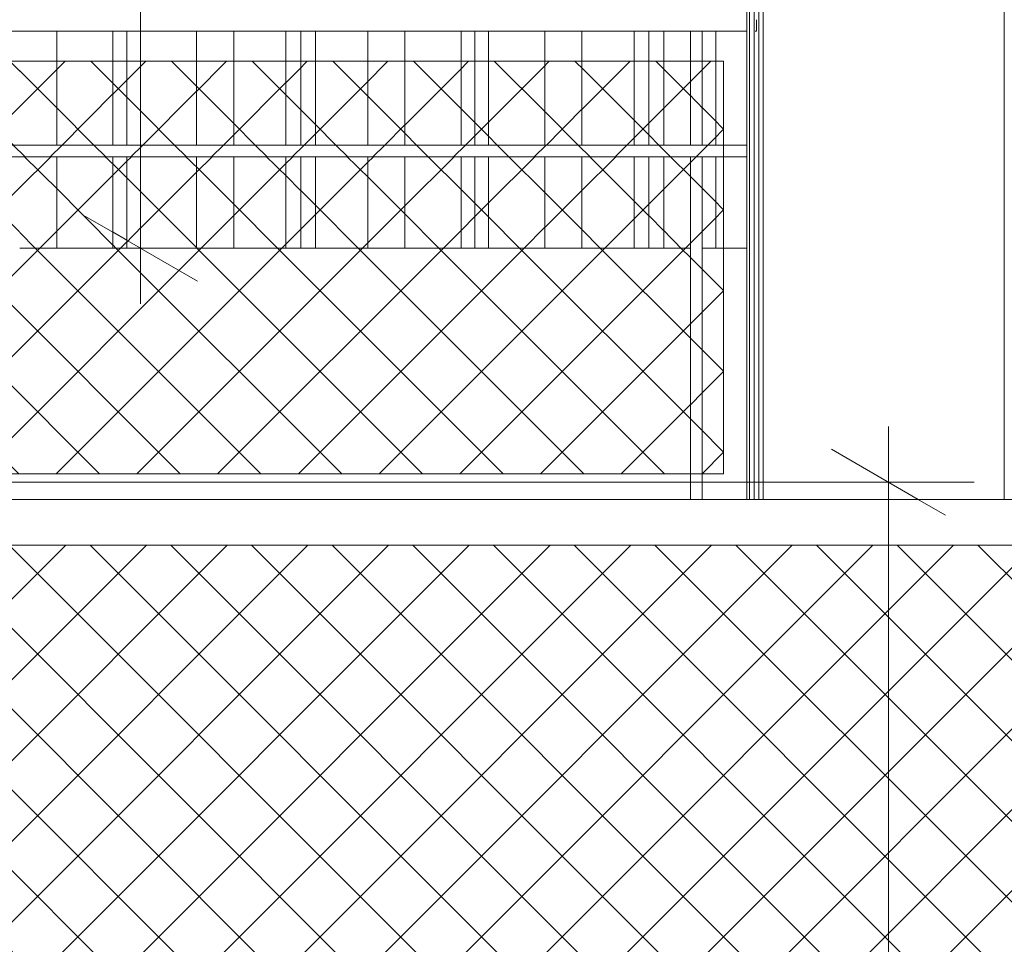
# Model space of a CAD drawing. Header units: millimetres. Extents: x 0 to 1917, y 0 to 847.
# Tile 129 of 230: x 825 to 842, y 697 to 713. Entities that reach past the tile are written whole.
import ezdxf

# ---------------------------------------------------------------- set-up
doc = ezdxf.new("R2010")
doc.units = ezdxf.units.MM
doc.header["$MEASUREMENT"] = 0
doc.set_wipeout_variables(frame=1)
doc.linetypes.add('Wipeout_Contour', pattern=[1000, 0, -1000])
for name, color, linetype in [('Cota.2D', 7, 'Continuous'), ('Interior - Mobiliário', 7, 'Continuous'), ('Linha & Trama.2D', 7, 'Continuous'), ('Parede.ARQ', 7, 'Continuous'), ('Pilar.ARQ', 7, 'Continuous')]:
    doc.layers.add(name, color=color, linetype=linetype)

msp = doc.modelspace()

# ---------------------------------------------------------------- wipeouts: each hides what was drawn before it
at = {"color": 254, "linetype": 'Wipeout_Contour', "lineweight": 0, "ltscale": 4393.598352}
msp.add_wipeout([(836.243, 710.888), (836.715, 710.888), (836.715, 712.888), (836.243, 712.888)], dxfattribs=at).dxf.layer = 'Interior - Mobiliário'
at = {"color": 254, "linetype": 'Wipeout_Contour', "lineweight": 0, "ltscale": 4396.490317}
msp.add_wipeout([(837.158, 712.888), (837.158, 710.888), (837.699, 710.888), (837.699, 712.888)], dxfattribs=at).dxf.layer = 'Interior - Mobiliário'
at = {"color": 254, "linetype": 'Wipeout_Contour', "lineweight": 0, "ltscale": 4388.417473}
msp.add_wipeout([(836.243, 709.088), (836.715, 709.088), (836.715, 710.688), (836.243, 710.688)], dxfattribs=at).dxf.layer = 'Interior - Mobiliário'
at = {"color": 254, "linetype": 'Wipeout_Contour', "lineweight": 0, "ltscale": 4391.312853}
msp.add_wipeout([(837.158, 709.088), (837.699, 709.088), (837.699, 710.688), (837.158, 710.688)], dxfattribs=at).dxf.layer = 'Interior - Mobiliário'
at = {"color": 254, "linetype": 'Wipeout_Contour', "lineweight": 0, "ltscale": 4337.345809}
msp.add_wipeout([(810.664, 663.088), (872.224, 663.088), (872.224, 703.888), (810.664, 703.888)], dxfattribs=at).dxf.layer = 'Interior - Mobiliário'
at = {"color": 254, "linetype": 'Wipeout_Contour', "lineweight": 0, "ltscale": 5639.83545}
msp.add_wipeout([(837.986, 783.464), (837.986, 704.688), (842.211, 704.688), (842.211, 783.506), (840.291, 783.713)], dxfattribs=at).dxf.layer = 'Pilar.ARQ'

# ---------------------------------------------------------------- next in the draw order: hatches: boundary and pattern name
at = {"layer": 'Interior - Mobiliário', "linetype": 'Continuous', "lineweight": 0}
h = msp.add_hatch(dxfattribs=at)
h.set_pattern_fill('GRELHA_5X5_DIAGONAL_0002', color=102, style=0, pattern_type=2)
h.set_pattern_definition([(45, (640.7151, 663.0876), (-0.7071068, 0.7071068), []), (135, (640.7151, 663.0876), (0.7071068, 0.7071068), [])])
h.paths.add_polyline_path([(810.664, 663.088), (872.224, 663.088), (872.224, 703.888), (810.664, 703.888)])

# ---------------------------------------------------------------- next in the draw order: linework, layer by layer
at = {"layer": 'Cota.2D', "color": 7, "linetype": 'Continuous', "lineweight": 0}
msp.add_line((840.183, 704.988), (840.183, 705.966), dxfattribs=at)

# ---------------------------------------------------------------- next in the draw order: wipeouts: each hides what was drawn before it
at = {"color": 254, "linetype": 'Wipeout_Contour', "lineweight": 0, "ltscale": 4392.483576}
msp.add_wipeout([(835.983, 712.888), (835.983, 710.888), (836.243, 710.888), (836.243, 712.888)], dxfattribs=at).dxf.layer = 'Interior - Mobiliário'
at = {"color": 254, "linetype": 'Wipeout_Contour', "lineweight": 0, "ltscale": 4395.296903}
msp.add_wipeout([(837.158, 712.888), (836.915, 712.888), (836.915, 710.888), (837.158, 710.888)], dxfattribs=at).dxf.layer = 'Interior - Mobiliário'
at = {"color": 254, "linetype": 'Wipeout_Contour', "lineweight": 0, "ltscale": 4387.301383}
msp.add_wipeout([(835.983, 710.688), (835.983, 709.088), (836.243, 709.088), (836.243, 710.688)], dxfattribs=at).dxf.layer = 'Interior - Mobiliário'
at = {"color": 254, "linetype": 'Wipeout_Contour', "lineweight": 0, "ltscale": 4390.11803}
msp.add_wipeout([(837.158, 710.688), (836.915, 710.688), (836.915, 709.088), (837.158, 709.088)], dxfattribs=at).dxf.layer = 'Interior - Mobiliário'
at = {"color": 254, "linetype": 'Wipeout_Contour', "lineweight": 0, "ltscale": 4483.312637}
msp.add_wipeout([(837.699, 704.688), (837.748, 704.688), (837.748, 783.438), (837.699, 783.433)], dxfattribs=at).dxf.layer = 'Pilar.ARQ'
at = {"color": 254, "linetype": 'Wipeout_Contour', "lineweight": 0, "ltscale": 4484.055735}
msp.add_wipeout([(837.934, 704.688), (837.986, 704.688), (837.986, 783.464), (837.934, 783.458)], dxfattribs=at).dxf.layer = 'Pilar.ARQ'

# ---------------------------------------------------------------- next in the draw order: wipeouts: each hides what was drawn before it
at = {"color": 254, "linetype": 'Wipeout_Contour', "lineweight": 0, "ltscale": 4391.691767}
msp.add_wipeout([(835.983, 712.888), (835.723, 712.888), (835.723, 710.888), (835.983, 710.888)], dxfattribs=at).dxf.layer = 'Interior - Mobiliário'
at = {"color": 254, "linetype": 'Wipeout_Contour', "lineweight": 0, "ltscale": 4386.508638}
msp.add_wipeout([(835.723, 709.088), (835.983, 709.088), (835.983, 710.688), (835.723, 710.688)], dxfattribs=at).dxf.layer = 'Interior - Mobiliário'
at = {"color": 254, "linetype": 'Wipeout_Contour', "lineweight": 0, "ltscale": 4483.473365}
msp.add_wipeout([(837.748, 704.688), (837.801, 704.688), (837.801, 783.444), (837.748, 783.438)], dxfattribs=at).dxf.layer = 'Pilar.ARQ'
at = {"color": 254, "linetype": 'Wipeout_Contour', "lineweight": 0, "ltscale": 4483.931399}
msp.add_wipeout([(837.907, 704.688), (837.934, 704.688), (837.934, 783.458), (837.907, 783.455)], dxfattribs=at).dxf.layer = 'Pilar.ARQ'

# ---------------------------------------------------------------- next in the draw order: wipeouts: each hides what was drawn before it
at = {"color": 254, "linetype": 'Wipeout_Contour', "lineweight": 0, "ltscale": 4389.90282}
msp.add_wipeout([(834.808, 712.888), (834.808, 710.888), (835.723, 710.888), (835.723, 712.888)], dxfattribs=at).dxf.layer = 'Interior - Mobiliário'
at = {"color": 254, "linetype": 'Wipeout_Contour', "lineweight": 0, "ltscale": 4384.717576}
msp.add_wipeout([(834.808, 709.088), (835.723, 709.088), (835.723, 710.688), (834.808, 710.688)], dxfattribs=at).dxf.layer = 'Interior - Mobiliário'
at = {"color": 254, "linetype": 'Wipeout_Contour', "lineweight": 0, "ltscale": 4483.59776}
msp.add_wipeout([(837.801, 704.688), (837.828, 704.688), (837.828, 783.446), (837.801, 783.444)], dxfattribs=at).dxf.layer = 'Pilar.ARQ'

# ---------------------------------------------------------------- next in the draw order: wipeouts: each hides what was drawn before it
at = {"color": 254, "linetype": 'Wipeout_Contour', "lineweight": 0, "ltscale": 4400.646771}
msp.add_wipeout([(837.846, 712.888), (837.868, 712.888), (837.868, 713.088), (837.846, 713.088)], dxfattribs=at).dxf.layer = 'Interior - Mobiliário'
at = {"color": 254, "linetype": 'Wipeout_Contour', "lineweight": 0, "ltscale": 4387.521153}
msp.add_wipeout([(834.158, 710.888), (834.808, 710.888), (834.808, 712.888), (834.158, 712.888)], dxfattribs=at).dxf.layer = 'Interior - Mobiliário'
at = {"color": 254, "linetype": 'Wipeout_Contour', "lineweight": 0, "ltscale": 4382.333091}
msp.add_wipeout([(834.808, 710.688), (834.158, 710.688), (834.158, 709.088), (834.808, 709.088)], dxfattribs=at).dxf.layer = 'Interior - Mobiliário'

# ---------------------------------------------------------------- next in the draw order: linework, layer by layer
at = {"layer": 'Interior - Mobiliário', "color": 124, "linetype": 'Continuous', "lineweight": 0}
for q in [(837.868, 713.088), (837.846, 712.888)]:
    msp.add_line((837.868, 712.888), q, dxfattribs=at)

# ---------------------------------------------------------------- next in the draw order: wipeouts: each hides what was drawn before it
at = {"color": 254, "linetype": 'Wipeout_Contour', "lineweight": 0, "ltscale": 4385.033874}
msp.add_wipeout([(834.158, 712.888), (833.173, 712.888), (833.173, 710.888), (834.158, 710.888)], dxfattribs=at).dxf.layer = 'Interior - Mobiliário'
at = {"color": 254, "linetype": 'Wipeout_Contour', "lineweight": 0, "ltscale": 4379.842865}
msp.add_wipeout([(833.173, 710.688), (833.173, 709.088), (834.158, 709.088), (834.158, 710.688)], dxfattribs=at).dxf.layer = 'Interior - Mobiliário'

# ---------------------------------------------------------------- next in the draw order: wipeouts: each hides what was drawn before it
at = {"color": 254, "linetype": 'Wipeout_Contour', "lineweight": 0, "ltscale": 4383.171182}
msp.add_wipeout([(833.173, 712.888), (832.933, 712.888), (832.933, 710.888), (833.173, 710.888)], dxfattribs=at).dxf.layer = 'Interior - Mobiliário'
at = {"color": 254, "linetype": 'Wipeout_Contour', "lineweight": 0, "ltscale": 4377.977968}
msp.add_wipeout([(833.173, 710.688), (832.933, 710.688), (832.933, 709.088), (833.173, 709.088)], dxfattribs=at).dxf.layer = 'Interior - Mobiliário'

# ---------------------------------------------------------------- next in the draw order: wipeouts: each hides what was drawn before it
at = {"color": 254, "linetype": 'Wipeout_Contour', "lineweight": 0, "ltscale": 4382.441409}
msp.add_wipeout([(832.933, 712.888), (832.693, 712.888), (832.693, 710.888), (832.933, 710.888)], dxfattribs=at).dxf.layer = 'Interior - Mobiliário'
at = {"color": 254, "linetype": 'Wipeout_Contour', "lineweight": 0, "ltscale": 4377.247327}
msp.add_wipeout([(832.933, 710.688), (832.693, 710.688), (832.693, 709.088), (832.933, 709.088)], dxfattribs=at).dxf.layer = 'Interior - Mobiliário'

# ---------------------------------------------------------------- next in the draw order: wipeouts: each hides what was drawn before it
at = {"color": 254, "linetype": 'Wipeout_Contour', "lineweight": 0, "ltscale": 4380.579203}
msp.add_wipeout([(831.708, 710.888), (832.693, 710.888), (832.693, 712.888), (831.708, 712.888)], dxfattribs=at).dxf.layer = 'Interior - Mobiliário'
at = {"color": 254, "linetype": 'Wipeout_Contour', "lineweight": 0, "ltscale": 4375.382912}
msp.add_wipeout([(831.708, 709.088), (832.693, 709.088), (832.693, 710.688), (831.708, 710.688)], dxfattribs=at).dxf.layer = 'Interior - Mobiliário'

# ---------------------------------------------------------------- next in the draw order: wipeouts: each hides what was drawn before it
at = {"color": 254, "linetype": 'Wipeout_Contour', "lineweight": 0, "ltscale": 4378.094889}
msp.add_wipeout([(831.058, 710.888), (831.708, 710.888), (831.708, 712.888), (831.058, 712.888)], dxfattribs=at).dxf.layer = 'Interior - Mobiliário'
at = {"color": 254, "linetype": 'Wipeout_Contour', "lineweight": 0, "ltscale": 4372.895645}
msp.add_wipeout([(831.708, 710.688), (831.058, 710.688), (831.058, 709.088), (831.708, 709.088)], dxfattribs=at).dxf.layer = 'Interior - Mobiliário'

# ---------------------------------------------------------------- next in the draw order: wipeouts: each hides what was drawn before it
at = {"color": 254, "linetype": 'Wipeout_Contour', "lineweight": 0, "ltscale": 4375.717821}
msp.add_wipeout([(830.143, 710.888), (831.058, 710.888), (831.058, 712.888), (830.143, 712.888)], dxfattribs=at).dxf.layer = 'Interior - Mobiliário'
at = {"color": 254, "linetype": 'Wipeout_Contour', "lineweight": 0, "ltscale": 4370.515751}
msp.add_wipeout([(830.143, 710.688), (830.143, 709.088), (831.058, 709.088), (831.058, 710.688)], dxfattribs=at).dxf.layer = 'Interior - Mobiliário'

# ---------------------------------------------------------------- next in the draw order: wipeouts: each hides what was drawn before it
at = {"color": 254, "linetype": 'Wipeout_Contour', "lineweight": 0, "ltscale": 4373.933922}
msp.add_wipeout([(830.143, 712.888), (829.883, 712.888), (829.883, 710.888), (830.143, 710.888)], dxfattribs=at).dxf.layer = 'Interior - Mobiliário'
at = {"color": 254, "linetype": 'Wipeout_Contour', "lineweight": 0, "ltscale": 4368.729728}
msp.add_wipeout([(829.883, 709.088), (830.143, 709.088), (830.143, 710.688), (829.883, 710.688)], dxfattribs=at).dxf.layer = 'Interior - Mobiliário'

# ---------------------------------------------------------------- next in the draw order: wipeouts: each hides what was drawn before it
at = {"color": 254, "linetype": 'Wipeout_Contour', "lineweight": 0, "ltscale": 4373.144557}
msp.add_wipeout([(829.623, 712.888), (829.623, 710.888), (829.883, 710.888), (829.883, 712.888)], dxfattribs=at).dxf.layer = 'Interior - Mobiliário'
at = {"color": 254, "linetype": 'Wipeout_Contour', "lineweight": 0, "ltscale": 4367.939424}
msp.add_wipeout([(829.623, 710.688), (829.623, 709.088), (829.883, 709.088), (829.883, 710.688)], dxfattribs=at).dxf.layer = 'Interior - Mobiliário'

# ---------------------------------------------------------------- next in the draw order: wipeouts: each hides what was drawn before it
at = {"color": 254, "linetype": 'Wipeout_Contour', "lineweight": 0, "ltscale": 4371.361139}
msp.add_wipeout([(829.623, 712.888), (828.708, 712.888), (828.708, 710.888), (829.623, 710.888)], dxfattribs=at).dxf.layer = 'Interior - Mobiliário'
at = {"color": 254, "linetype": 'Wipeout_Contour', "lineweight": 0, "ltscale": 4366.153879}
msp.add_wipeout([(828.708, 709.088), (829.623, 709.088), (829.623, 710.688), (828.708, 710.688)], dxfattribs=at).dxf.layer = 'Interior - Mobiliário'

# ---------------------------------------------------------------- next in the draw order: wipeouts: each hides what was drawn before it
at = {"color": 254, "linetype": 'Wipeout_Contour', "lineweight": 0, "ltscale": 4368.986841}
msp.add_wipeout([(828.058, 710.888), (828.708, 710.888), (828.708, 712.888), (828.058, 712.888)], dxfattribs=at).dxf.layer = 'Interior - Mobiliário'
at = {"color": 254, "linetype": 'Wipeout_Contour', "lineweight": 0, "ltscale": 4363.77675}
msp.add_wipeout([(828.058, 710.688), (828.058, 709.088), (828.708, 709.088), (828.708, 710.688)], dxfattribs=at).dxf.layer = 'Interior - Mobiliário'

# ---------------------------------------------------------------- next in the draw order: wipeouts: each hides what was drawn before it
at = {"color": 254, "linetype": 'Wipeout_Contour', "lineweight": 0, "ltscale": 4366.507279}
msp.add_wipeout([(828.058, 712.888), (827.073, 712.888), (827.073, 710.888), (828.058, 710.888)], dxfattribs=at).dxf.layer = 'Interior - Mobiliário'
at = {"color": 254, "linetype": 'Wipeout_Contour', "lineweight": 0, "ltscale": 4361.294226}
msp.add_wipeout([(828.058, 710.688), (827.073, 710.688), (827.073, 709.088), (828.058, 709.088)], dxfattribs=at).dxf.layer = 'Interior - Mobiliário'

# ---------------------------------------------------------------- next in the draw order: wipeouts: each hides what was drawn before it
at = {"color": 254, "linetype": 'Wipeout_Contour', "lineweight": 0, "ltscale": 4364.650378}
msp.add_wipeout([(827.073, 712.888), (826.833, 712.888), (826.833, 710.888), (827.073, 710.888)], dxfattribs=at).dxf.layer = 'Interior - Mobiliário'
at = {"color": 254, "linetype": 'Wipeout_Contour', "lineweight": 0, "ltscale": 4359.435101}
msp.add_wipeout([(826.833, 710.688), (826.833, 709.088), (827.073, 709.088), (827.073, 710.688)], dxfattribs=at).dxf.layer = 'Interior - Mobiliário'

# ---------------------------------------------------------------- next in the draw order: wipeouts: each hides what was drawn before it
at = {"color": 254, "linetype": 'Wipeout_Contour', "lineweight": 0, "ltscale": 4363.922876}
msp.add_wipeout([(826.593, 710.888), (826.833, 710.888), (826.833, 712.888), (826.593, 712.888)], dxfattribs=at).dxf.layer = 'Interior - Mobiliário'
at = {"color": 254, "linetype": 'Wipeout_Contour', "lineweight": 0, "ltscale": 4358.706728}
msp.add_wipeout([(826.593, 710.688), (826.593, 709.088), (826.833, 709.088), (826.833, 710.688)], dxfattribs=at).dxf.layer = 'Interior - Mobiliário'

# ---------------------------------------------------------------- next in the draw order: wipeouts: each hides what was drawn before it
at = {"color": 254, "linetype": 'Wipeout_Contour', "lineweight": 0, "ltscale": 4362.066466}
msp.add_wipeout([(826.593, 712.888), (825.608, 712.888), (825.608, 710.888), (826.593, 710.888)], dxfattribs=at).dxf.layer = 'Interior - Mobiliário'
at = {"color": 254, "linetype": 'Wipeout_Contour', "lineweight": 0, "ltscale": 4356.848098}
msp.add_wipeout([(825.608, 709.088), (826.593, 709.088), (826.593, 710.688), (825.608, 710.688)], dxfattribs=at).dxf.layer = 'Interior - Mobiliário'

# ---------------------------------------------------------------- next in the draw order: wipeouts: each hides what was drawn before it
at = {"color": 254, "linetype": 'Wipeout_Contour', "lineweight": 0, "ltscale": 4359.589908}
msp.add_wipeout([(824.958, 712.888), (824.958, 710.888), (825.608, 710.888), (825.608, 712.888)], dxfattribs=at).dxf.layer = 'Interior - Mobiliário'
at = {"color": 254, "linetype": 'Wipeout_Contour', "lineweight": 0, "ltscale": 4354.368572}
msp.add_wipeout([(825.608, 710.688), (824.958, 710.688), (824.958, 709.088), (825.608, 709.088)], dxfattribs=at).dxf.layer = 'Interior - Mobiliário'

# ---------------------------------------------------------------- next in the draw order: wipeouts: each hides what was drawn before it
at = {"color": 254, "linetype": 'Wipeout_Contour', "lineweight": 0, "ltscale": 4219.106277}
msp.add_wipeout([(837.699, 713.088), (714.718, 713.088), (714.718, 712.888), (837.699, 712.888)], dxfattribs=at).dxf.layer = 'Interior - Mobiliário'
at = {"color": 254, "linetype": 'Wipeout_Contour', "lineweight": 0, "ltscale": 4213.151831}
msp.add_wipeout([(714.718, 710.888), (714.718, 710.688), (837.699, 710.688), (837.699, 710.888)], dxfattribs=at).dxf.layer = 'Interior - Mobiliário'

# ---------------------------------------------------------------- next in the draw order: linework, layer by layer
at = {"layer": 'Interior - Mobiliário', "color": 102, "linetype": 'Continuous', "lineweight": 0}
for p, q in [((825.608, 710.888), (825.608, 712.888)), ((826.593, 710.888), (826.593, 712.888)), ((826.833, 710.888), (826.833, 712.888)), ((827.073, 710.888), (827.073, 712.888)), ((828.058, 710.888), (828.058, 712.888)), ((828.708, 710.888), (828.708, 712.888)), ((829.623, 710.888), (829.623, 712.888)), ((829.883, 710.888), (829.883, 712.888)), ((830.143, 710.888), (830.143, 712.888)), ((831.058, 710.888), (831.058, 712.888)), ((831.708, 710.888), (831.708, 712.888)), ((832.693, 710.888), (832.693, 712.888)), ((832.933, 710.888), (832.933, 712.888)), ((833.173, 710.888), (833.173, 712.888)), ((834.158, 710.888), (834.158, 712.888)), ((834.808, 710.888), (834.808, 712.888)), ((835.723, 710.888), (835.723, 712.888)), ((835.983, 710.888), (835.983, 712.888)), ((836.243, 710.888), (836.243, 712.888)), ((837.158, 710.888), (837.158, 712.888))]:
    msp.add_line(p, q, dxfattribs=at)

# ---------------------------------------------------------------- next in the draw order: wipeouts: each hides what was drawn before it
at = {"color": 254, "linetype": 'Wipeout_Contour', "lineweight": 0, "ltscale": 4394.622082}
msp.add_wipeout([(836.915, 710.888), (836.915, 712.888), (836.715, 712.888), (836.715, 710.888)], dxfattribs=at).dxf.layer = 'Interior - Mobiliário'
at = {"color": 254, "linetype": 'Wipeout_Contour', "lineweight": 0, "ltscale": 4383.761705}
msp.add_wipeout([(836.715, 704.688), (836.915, 704.688), (836.915, 710.688), (836.715, 710.688)], dxfattribs=at).dxf.layer = 'Interior - Mobiliário'

# ---------------------------------------------------------------- next in the draw order: linework, layer by layer
at = {"layer": 'Interior - Mobiliário', "color": 124, "linetype": 'Continuous', "lineweight": 0}
for p, q in [((837.699, 712.888), (714.718, 712.888)), ((836.715, 710.888), (836.715, 712.888)), ((836.915, 710.888), (836.915, 712.888)), ((837.699, 710.888), (714.718, 710.888)), ((837.699, 710.688), (714.718, 710.688))]:
    msp.add_line(p, q, dxfattribs=at)
at = {"layer": 'Linha & Trama.2D', "color": 8, "linetype": 'Continuous', "lineweight": 0}
msp.add_line((837.29, 712.361), (811.858, 712.361), dxfattribs=at)

# ---------------------------------------------------------------- next in the draw order: wipeouts: each hides what was drawn before it
at = {"color": 254, "linetype": 'Wipeout_Contour', "lineweight": 0, "ltscale": 4389.815552}
msp.add_wipeout([(811.444, 704.688), (811.444, 703.888), (871.444, 703.888), (871.444, 704.688)], dxfattribs=at).dxf.layer = 'Interior - Mobiliário'

# ---------------------------------------------------------------- next in the draw order: linework, layer by layer
at = {"layer": 'Cota.2D', "color": 7, "linetype": 'Continuous', "lineweight": 0}
for p, q in [((841.183, 704.41), (839.183, 705.565)), ((840.183, 663.088), (840.183, 704.988))]:
    msp.add_line(p, q, dxfattribs=at)
at = {"layer": 'Interior - Mobiliário', "color": 102, "linetype": 'Continuous', "lineweight": 0}
msp.add_line((810.664, 703.888), (872.224, 703.888), dxfattribs=at)
at = {"layer": 'Pilar.ARQ', "color": 20, "linetype": 'Continuous', "lineweight": 0}
for p, q in [((837.828, 704.688), (837.828, 783.446)), ((837.907, 704.688), (837.907, 783.455)), ((837.986, 704.688), (837.986, 783.464)), ((842.211, 704.688), (842.211, 783.506))]:
    msp.add_line(p, q, dxfattribs=at)

# ---------------------------------------------------------------- next in the draw order: wipeouts: each hides what was drawn before it
at = {"color": 254, "linetype": 'Wipeout_Contour', "lineweight": 0, "ltscale": 4351.015862}
msp.add_wipeout([(816.741, 709.088), (816.741, 704.688), (836.715, 704.688), (836.715, 709.088)], dxfattribs=at).dxf.layer = 'Parede.ARQ'
at = {"color": 254, "linetype": 'Wipeout_Contour', "lineweight": 0, "ltscale": 4383.194711}
msp.add_wipeout([(836.915, 709.088), (836.915, 704.688), (837.699, 704.688), (837.699, 709.088)], dxfattribs=at).dxf.layer = 'Parede.ARQ'

# ---------------------------------------------------------------- next in the draw order: hatches: boundary and pattern name
at = {"layer": 'Linha & Trama.2D', "linetype": 'Continuous', "lineweight": 0}
h = msp.add_hatch(dxfattribs=at)
h.set_pattern_fill('GRELHA_5X5_DIAGONAL_0002', color=30, style=0, pattern_type=2)
h.set_pattern_definition([(45, (640.7151, 663.0876), (-0.707107, 0.707107), []), (135, (640.7151, 663.0876), (0.707107, 0.707107), [])])
h.paths.add_polyline_path([(714.909, 687.428), (789.669, 687.428), (790.582, 687.428), (792.058, 687.428), (793.71, 687.428), (795.381, 687.428), (797.183, 687.428), (810.844, 687.428), (810.844, 705.135), (837.29, 705.135), (837.29, 712.361), (811.858, 712.361), (714.909, 712.361)])

# ---------------------------------------------------------------- next in the draw order: linework, layer by layer
at = {"layer": 'Cota.2D', "color": 7, "linetype": 'Continuous', "lineweight": 0}
for p, q in [((827.073, 709.088), (827.073, 796.062)), ((826.073, 709.665), (828.073, 708.51)), ((828.573, 709.088), (825.573, 709.088)), ((827.073, 708.11), (827.073, 709.088)), ((841.683, 704.988), (818.258, 704.988))]:
    msp.add_line(p, q, dxfattribs=at)
at = {"layer": 'Interior - Mobiliário', "color": 102, "linetype": 'Continuous', "lineweight": 0}
for p, q in [((825.608, 709.088), (825.608, 710.688)), ((826.593, 709.088), (826.593, 710.688)), ((826.833, 709.088), (826.833, 710.688)), ((827.073, 709.088), (827.073, 710.688)), ((828.058, 709.088), (828.058, 710.688)), ((828.708, 709.088), (828.708, 710.688)), ((829.623, 709.088), (829.623, 710.688)), ((829.883, 709.088), (829.883, 710.688)), ((830.143, 709.088), (830.143, 710.688)), ((831.058, 709.088), (831.058, 710.688)), ((831.708, 709.088), (831.708, 710.688)), ((832.693, 709.088), (832.693, 710.688)), ((832.933, 709.088), (832.933, 710.688)), ((833.173, 709.088), (833.173, 710.688)), ((834.158, 709.088), (834.158, 710.688)), ((834.808, 709.088), (834.808, 710.688)), ((835.723, 709.088), (835.723, 710.688)), ((835.983, 709.088), (835.983, 710.688)), ((836.243, 709.088), (836.243, 710.688)), ((837.158, 709.088), (837.158, 710.688)), ((825.608, 709.088), (824.958, 709.088)), ((826.593, 709.088), (825.608, 709.088)), ((826.833, 709.088), (826.593, 709.088)), ((827.073, 709.088), (826.833, 709.088)), ((828.058, 709.088), (827.073, 709.088)), ((828.708, 709.088), (828.058, 709.088)), ((829.623, 709.088), (828.708, 709.088)), ((829.883, 709.088), (829.623, 709.088)), ((830.143, 709.088), (829.883, 709.088)), ((831.058, 709.088), (830.143, 709.088)), ((831.708, 709.088), (831.058, 709.088)), ((832.693, 709.088), (831.708, 709.088)), ((832.933, 709.088), (832.693, 709.088)), ((833.173, 709.088), (832.933, 709.088)), ((834.158, 709.088), (833.173, 709.088)), ((834.808, 709.088), (834.158, 709.088)), ((835.723, 709.088), (834.808, 709.088)), ((835.983, 709.088), (835.723, 709.088)), ((836.243, 709.088), (835.983, 709.088)), ((836.715, 709.088), (836.243, 709.088)), ((837.158, 709.088), (836.915, 709.088)), ((837.699, 709.088), (837.158, 709.088)), ((811.444, 704.688), (871.444, 704.688))]:
    msp.add_line(p, q, dxfattribs=at)
at = {"layer": 'Interior - Mobiliário', "color": 124, "linetype": 'Continuous', "lineweight": 0}
for p, q in [((836.715, 704.688), (836.715, 710.688)), ((836.915, 704.688), (836.915, 710.688))]:
    msp.add_line(p, q, dxfattribs=at)
at = {"layer": 'Linha & Trama.2D', "color": 8, "linetype": 'Continuous', "lineweight": 0}
for p, q in [((837.29, 705.135), (837.29, 712.361)), ((810.844, 705.135), (837.29, 705.135))]:
    msp.add_line(p, q, dxfattribs=at)
at = {"layer": 'Pilar.ARQ', "color": 20, "linetype": 'Continuous', "lineweight": 0}
for p, q in [((837.748, 704.688), (837.748, 783.438)), ((837.699, 704.688), (837.699, 783.433))]:
    msp.add_line(p, q, dxfattribs=at)

doc.saveas('drawing.dxf')
